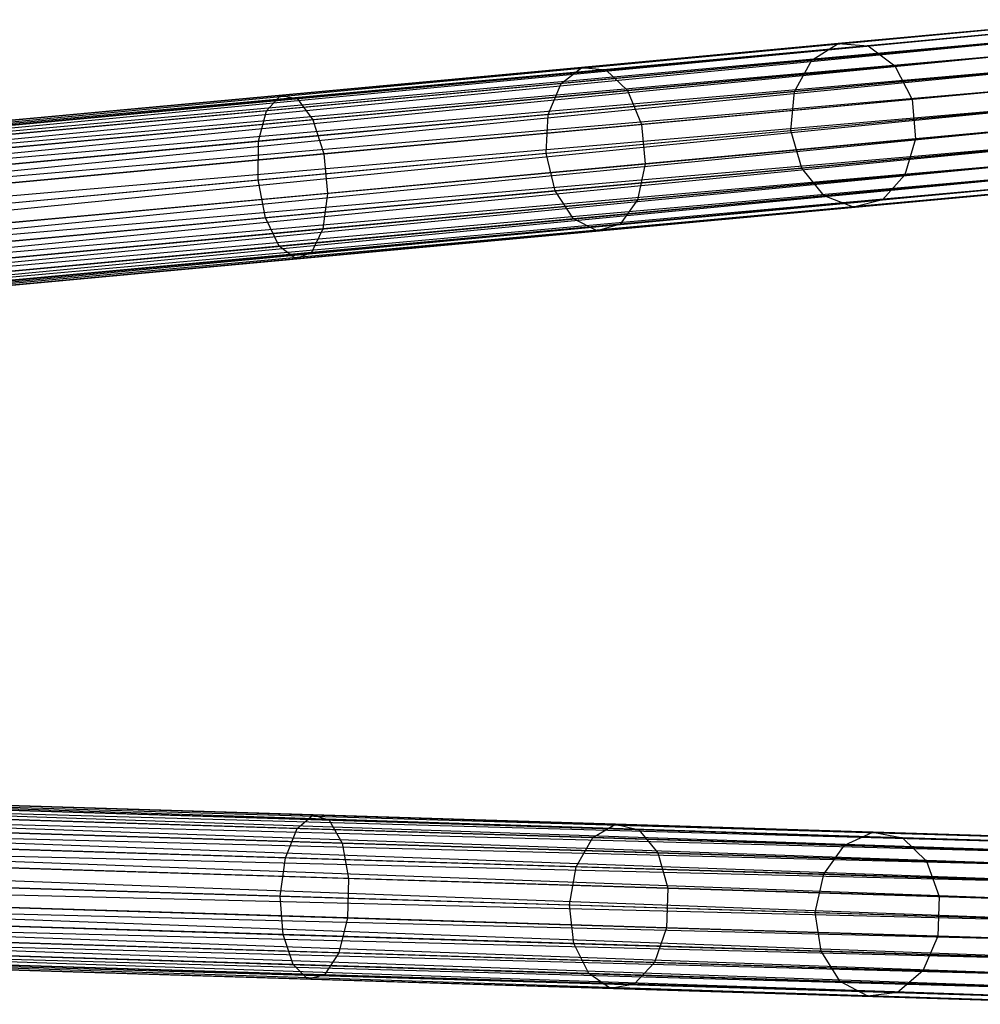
# Model space of a CAD drawing. Extents: x -102 to 101, y -101 to 102.
# Tile 205 of 256: x 66 to 78, y -4 to 8. Entities that reach past the tile are written whole.
import ezdxf

# ---------------------------------------------------------------- set-up
doc = ezdxf.new("R2010")
doc.units = 0
doc.header["$LTSCALE"] = 25.4
doc.layers.get('0').update_dxf_attribs({"linetype": 'CONTINUOUS'})

# ---------------------------------------------------------------- blocks, each defined once
blk = doc.blocks.new('NL2500012268_STL')
at = {"color": 0}
for p, q in [((182.857, 8.439, 327.379), (145.635, 4.99, 327.621)), ((145.635, 4.99, 327.379), (182.857, 8.439, 327.379)), ((182.857, 8.439, 327.379), (145.635, 4.99, 327.621)), ((145.635, 4.99, 327.379), (182.857, 8.439, 327.379)), ((145.635, 4.99, 327.621), (182.862, 8.382, 327.855)), ((145.635, 4.99, 327.621), (182.862, 8.382, 327.855)), ((145.641, 4.932, 327.145), (182.857, 8.439, 327.379)), ((145.641, 4.932, 327.145), (182.857, 8.439, 327.379)), ((145.641, 4.932, 327.855), (182.862, 8.382, 327.855)), ((145.641, 4.932, 327.855), (182.862, 8.382, 327.855)), ((182.862, 8.382, 327.855), (145.651, 4.821, 328.068)), ((182.862, 8.382, 327.855), (145.651, 4.821, 328.068)), ((182.138, 8.372, 37.993), (179.725, 8.149, 34.495)), ((182.138, 8.372, 37.993), (179.725, 8.149, 34.495)), ((182.558, 8.353, 37.765), (180.088, 8.124, 34.185)), ((182.558, 8.353, 37.765), (180.088, 8.124, 34.185)), ((182.873, 8.27, 326.932), (145.641, 4.932, 327.145)), ((182.873, 8.27, 326.932), (145.641, 4.932, 327.145)), ((145.651, 4.821, 326.932), (182.873, 8.27, 326.932)), ((145.651, 4.821, 326.932), (182.873, 8.27, 326.932)), ((145.666, 4.662, 326.751), (182.873, 8.27, 326.932)), ((145.666, 4.662, 326.751), (182.873, 8.27, 326.932)), ((145.651, 4.821, 328.068), (182.887, 8.111, 328.249)), ((145.651, 4.821, 328.068), (182.887, 8.111, 328.249)), ((145.666, 4.662, 328.249), (182.887, 8.111, 328.249)), ((145.666, 4.662, 328.249), (182.887, 8.111, 328.249)), ((182.887, 8.111, 328.249), (145.684, 4.464, 328.385)), ((182.887, 8.111, 328.249), (145.684, 4.464, 328.385)), ((179.725, 8.149, 34.495), (176.627, 7.862, 31.594)), ((179.725, 8.149, 34.495), (176.627, 7.862, 31.594)), ((180.088, 8.124, 34.185), (176.916, 7.831, 31.214)), ((180.088, 8.124, 34.185), (176.916, 7.831, 31.214)), ((181.762, 8.167, 38.207), (179.404, 7.949, 34.788)), ((181.762, 8.167, 38.207), (179.404, 7.949, 34.788)), ((179.404, 7.949, 34.788), (179.725, 8.149, 34.495)), ((179.404, 7.949, 34.788), (179.725, 8.149, 34.495)), ((179.725, 8.149, 34.495), (180.088, 8.124, 34.185)), ((179.725, 8.149, 34.495), (180.088, 8.124, 34.185)), ((180.088, 8.124, 34.185), (180.41, 7.881, 33.927)), ((180.088, 8.124, 34.185), (180.41, 7.881, 33.927)), ((182.928, 8.115, 37.577), (180.41, 7.881, 33.927)), ((182.928, 8.115, 37.577), (180.41, 7.881, 33.927)), ((182.906, 7.913, 326.615), (145.666, 4.662, 326.751)), ((182.906, 7.913, 326.615), (145.666, 4.662, 326.751)), ((145.684, 4.464, 326.615), (182.906, 7.913, 326.615)), ((145.684, 4.464, 326.615), (182.906, 7.913, 326.615)), ((145.705, 4.24, 326.529), (182.906, 7.913, 326.615)), ((145.705, 4.24, 326.529), (182.906, 7.913, 326.615)), ((176.627, 7.862, 31.594), (172.985, 7.524, 29.421)), ((176.627, 7.862, 31.594), (172.985, 7.524, 29.421)), ((179.404, 7.949, 34.788), (176.375, 7.668, 31.952)), ((179.404, 7.949, 34.788), (176.375, 7.668, 31.952)), ((176.375, 7.668, 31.952), (176.627, 7.862, 31.594)), ((176.375, 7.668, 31.952), (176.627, 7.862, 31.594)), ((176.627, 7.862, 31.594), (176.916, 7.831, 31.214)), ((176.627, 7.862, 31.594), (176.916, 7.831, 31.214)), ((180.41, 7.881, 33.927), (177.176, 7.582, 30.898)), ((180.41, 7.881, 33.927), (177.176, 7.582, 30.898)), ((179.198, 7.57, 34.996), (179.404, 7.949, 34.788)), ((179.198, 7.57, 34.996), (179.404, 7.949, 34.788)), ((180.41, 7.881, 33.927), (180.617, 7.475, 33.781)), ((180.41, 7.881, 33.927), (180.617, 7.475, 33.781)), ((176.916, 7.831, 31.214), (173.187, 7.485, 28.989)), ((176.916, 7.831, 31.214), (173.187, 7.485, 28.989)), ((176.916, 7.831, 31.214), (177.176, 7.582, 30.898)), ((176.916, 7.831, 31.214), (177.176, 7.582, 30.898)), ((181.517, 7.785, 38.358), (179.198, 7.57, 34.996)), ((181.517, 7.785, 38.358), (179.198, 7.57, 34.996)), ((145.684, 4.464, 328.385), (182.926, 7.689, 328.471)), ((145.684, 4.464, 328.385), (182.926, 7.689, 328.471)), ((145.705, 4.24, 328.471), (182.926, 7.689, 328.471)), ((145.705, 4.24, 328.471), (182.926, 7.689, 328.471)), ((176.375, 7.668, 31.952), (172.815, 7.338, 29.828)), ((176.375, 7.668, 31.952), (172.815, 7.338, 29.828)), ((176.219, 7.294, 32.206), (176.375, 7.668, 31.952)), ((176.219, 7.294, 32.206), (176.375, 7.668, 31.952)), ((183.162, 7.711, 37.471), (180.617, 7.475, 33.781)), ((183.162, 7.711, 37.471), (180.617, 7.475, 33.781)), ((172.985, 7.524, 29.421), (168.966, 7.152, 28.076)), ((172.985, 7.524, 29.421), (168.966, 7.152, 28.076)), ((172.815, 7.338, 29.828), (172.985, 7.524, 29.421)), ((172.815, 7.338, 29.828), (172.985, 7.524, 29.421)), ((172.985, 7.524, 29.421), (173.187, 7.485, 28.989)), ((172.985, 7.524, 29.421), (173.187, 7.485, 28.989)), ((177.176, 7.582, 30.898), (173.375, 7.229, 28.63)), ((177.176, 7.582, 30.898), (173.375, 7.229, 28.63)), ((179.198, 7.57, 34.996), (176.219, 7.294, 32.206)), ((179.198, 7.57, 34.996), (176.219, 7.294, 32.206)), ((177.176, 7.582, 30.898), (177.348, 7.172, 30.72)), ((177.176, 7.582, 30.898), (177.348, 7.172, 30.72)), ((179.154, 7.099, 35.071), (179.198, 7.57, 34.996)), ((179.154, 7.099, 35.071), (179.198, 7.57, 34.996)), ((145.705, 4.24, 326.529), (182.949, 7.451, 326.5)), ((145.705, 4.24, 326.529), (182.949, 7.451, 326.5)), ((145.727, 4.001, 328.5), (182.949, 7.451, 328.5)), ((145.727, 4.001, 328.5), (182.949, 7.451, 328.5)), ((145.727, 4.001, 326.5), (182.949, 7.451, 326.5)), ((145.727, 4.001, 326.5), (182.949, 7.451, 326.5)), ((145.749, 3.763, 326.529), (182.949, 7.451, 326.5)), ((145.749, 3.763, 326.529), (182.949, 7.451, 326.5)), ((173.187, 7.485, 28.989), (169.072, 7.104, 27.612)), ((173.187, 7.485, 28.989), (169.072, 7.104, 27.612)), ((173.187, 7.485, 28.989), (173.375, 7.229, 28.63)), ((173.187, 7.485, 28.989), (173.375, 7.229, 28.63)), ((180.617, 7.475, 33.781), (177.348, 7.172, 30.72)), ((180.617, 7.475, 33.781), (177.348, 7.172, 30.72)), ((180.617, 7.475, 33.781), (180.661, 6.998, 33.781)), ((180.617, 7.475, 33.781), (180.661, 6.998, 33.781)), ((172.815, 7.338, 29.828), (168.886, 6.974, 28.513)), ((172.815, 7.338, 29.828), (168.886, 6.974, 28.513)), ((172.717, 6.969, 30.116), (172.815, 7.338, 29.828)), ((172.717, 6.969, 30.116), (172.815, 7.338, 29.828)), ((176.219, 7.294, 32.206), (172.717, 6.969, 30.116)), ((176.219, 7.294, 32.206), (172.717, 6.969, 30.116)), ((176.193, 6.825, 32.297), (176.219, 7.294, 32.206)), ((176.193, 6.825, 32.297), (176.219, 7.294, 32.206)), ((179.154, 7.099, 35.071), (181.46, 7.313, 38.413)), ((179.154, 7.099, 35.071), (181.46, 7.313, 38.413)), ((145.749, 3.763, 328.471), (182.971, 7.212, 328.471)), ((145.749, 3.763, 328.471), (182.971, 7.212, 328.471)), ((182.971, 7.212, 328.471), (145.77, 3.539, 328.385)), ((182.971, 7.212, 328.471), (145.77, 3.539, 328.385)), ((173.375, 7.229, 28.63), (169.18, 6.841, 27.227)), ((173.375, 7.229, 28.63), (169.18, 6.841, 27.227)), ((173.375, 7.229, 28.63), (173.506, 6.816, 28.428)), ((173.375, 7.229, 28.63), (173.506, 6.816, 28.428)), ((177.348, 7.172, 30.72), (173.506, 6.816, 28.428)), ((177.348, 7.172, 30.72), (173.506, 6.816, 28.428)), ((177.348, 7.172, 30.72), (177.392, 6.695, 30.72)), ((177.348, 7.172, 30.72), (177.392, 6.695, 30.72)), ((183.206, 7.234, 37.471), (180.661, 6.998, 33.781)), ((183.206, 7.234, 37.471), (180.661, 6.998, 33.781)), ((176.193, 6.825, 32.297), (179.154, 7.099, 35.071)), ((176.193, 6.825, 32.297), (179.154, 7.099, 35.071)), ((179.284, 6.644, 34.996), (179.154, 7.099, 35.071)), ((179.284, 6.644, 34.996), (179.154, 7.099, 35.071)), ((182.991, 6.988, 326.615), (145.749, 3.763, 326.529)), ((182.991, 6.988, 326.615), (145.749, 3.763, 326.529)), ((145.77, 3.539, 326.615), (182.991, 6.988, 326.615)), ((145.77, 3.539, 326.615), (182.991, 6.988, 326.615)), ((145.788, 3.341, 326.751), (182.991, 6.988, 326.615)), ((145.788, 3.341, 326.751), (182.991, 6.988, 326.615)), ((172.717, 6.969, 30.116), (168.852, 6.611, 28.823)), ((172.717, 6.969, 30.116), (168.852, 6.611, 28.823)), ((172.712, 6.502, 30.221), (172.717, 6.969, 30.116)), ((172.712, 6.502, 30.221), (172.717, 6.969, 30.116)), ((180.661, 6.998, 33.781), (177.392, 6.695, 30.72)), ((180.661, 6.998, 33.781), (177.392, 6.695, 30.72)), ((180.661, 6.998, 33.781), (180.532, 6.561, 33.927)), ((180.661, 6.998, 33.781), (180.532, 6.561, 33.927)), ((145.77, 3.539, 328.385), (183.01, 6.79, 328.249)), ((145.77, 3.539, 328.385), (183.01, 6.79, 328.249)), ((145.788, 3.341, 328.249), (183.01, 6.79, 328.249)), ((145.788, 3.341, 328.249), (183.01, 6.79, 328.249)), ((183.01, 6.79, 328.249), (145.803, 3.182, 328.068)), ((183.01, 6.79, 328.249), (145.803, 3.182, 328.068)), ((173.506, 6.816, 28.428), (169.266, 6.423, 27.009)), ((173.506, 6.816, 28.428), (169.266, 6.423, 27.009)), ((172.712, 6.502, 30.221), (176.193, 6.825, 32.297)), ((172.712, 6.502, 30.221), (176.193, 6.825, 32.297)), ((173.506, 6.816, 28.428), (173.55, 6.339, 28.428)), ((173.506, 6.816, 28.428), (173.55, 6.339, 28.428)), ((176.304, 6.368, 32.206), (176.193, 6.825, 32.297)), ((176.304, 6.368, 32.206), (176.193, 6.825, 32.297)), ((181.603, 6.859, 38.358), (179.284, 6.644, 34.996)), ((181.603, 6.859, 38.358), (179.284, 6.644, 34.996)), ((183.05, 6.794, 37.577), (180.532, 6.561, 33.927)), ((183.05, 6.794, 37.577), (180.532, 6.561, 33.927)), ((177.392, 6.695, 30.72), (173.55, 6.339, 28.428)), ((177.392, 6.695, 30.72), (173.55, 6.339, 28.428)), ((177.392, 6.695, 30.72), (177.299, 6.261, 30.898)), ((177.392, 6.695, 30.72), (177.299, 6.261, 30.898)), ((183.025, 6.631, 326.932), (145.788, 3.341, 326.751)), ((183.025, 6.631, 326.932), (145.788, 3.341, 326.751)), ((145.803, 3.182, 326.932), (183.025, 6.631, 326.932)), ((145.803, 3.182, 326.932), (183.025, 6.631, 326.932)), ((145.813, 3.07, 327.145), (183.025, 6.631, 326.932)), ((145.813, 3.07, 327.145), (183.025, 6.631, 326.932)), ((179.284, 6.644, 34.996), (176.304, 6.368, 32.206)), ((179.284, 6.644, 34.996), (176.304, 6.368, 32.206)), ((180.532, 6.561, 33.927), (177.299, 6.261, 30.898)), ((180.532, 6.561, 33.927), (177.299, 6.261, 30.898)), ((179.556, 6.31, 34.788), (179.284, 6.644, 34.996)), ((179.556, 6.31, 34.788), (179.284, 6.644, 34.996)), ((180.532, 6.561, 33.927), (180.261, 6.262, 34.185)), ((180.532, 6.561, 33.927), (180.261, 6.262, 34.185)), ((145.803, 3.182, 328.068), (183.035, 6.519, 327.855)), ((145.803, 3.182, 328.068), (183.035, 6.519, 327.855)), ((145.813, 3.07, 327.855), (183.035, 6.519, 327.855)), ((145.813, 3.07, 327.855), (183.035, 6.519, 327.855)), ((183.04, 6.462, 327.379), (145.813, 3.07, 327.145)), ((183.04, 6.462, 327.379), (145.813, 3.07, 327.145)), ((183.035, 6.519, 327.855), (145.819, 3.013, 327.621)), ((183.035, 6.519, 327.855), (145.819, 3.013, 327.621)), ((145.819, 3.013, 327.379), (183.04, 6.462, 327.379)), ((145.819, 3.013, 327.621), (183.04, 6.462, 327.379)), ((145.819, 3.013, 327.621), (183.04, 6.462, 327.379)), ((145.819, 3.013, 327.379), (183.04, 6.462, 327.379)), ((168.871, 6.146, 28.935), (172.712, 6.502, 30.221)), ((168.871, 6.146, 28.935), (172.712, 6.502, 30.221)), ((172.802, 6.044, 30.116), (172.712, 6.502, 30.221)), ((172.802, 6.044, 30.116), (172.712, 6.502, 30.221)), ((181.914, 6.528, 38.207), (179.556, 6.31, 34.788)), ((181.914, 6.528, 38.207), (179.556, 6.31, 34.788)), ((182.731, 6.491, 37.765), (180.261, 6.262, 34.185)), ((182.731, 6.491, 37.765), (180.261, 6.262, 34.185)), ((173.55, 6.339, 28.428), (169.311, 5.946, 27.009)), ((173.55, 6.339, 28.428), (169.311, 5.946, 27.009)), ((176.304, 6.368, 32.206), (172.802, 6.044, 30.116)), ((176.304, 6.368, 32.206), (172.802, 6.044, 30.116)), ((173.55, 6.339, 28.428), (173.497, 5.909, 28.63)), ((173.55, 6.339, 28.428), (173.497, 5.909, 28.63)), ((176.527, 6.029, 31.952), (176.304, 6.368, 32.206)), ((176.527, 6.029, 31.952), (176.304, 6.368, 32.206)), ((182.321, 6.395, 37.993), (179.908, 6.172, 34.495)), ((182.321, 6.395, 37.993), (179.908, 6.172, 34.495)), ((177.299, 6.261, 30.898), (173.497, 5.909, 28.63)), ((177.299, 6.261, 30.898), (173.497, 5.909, 28.63)), ((179.556, 6.31, 34.788), (176.527, 6.029, 31.952)), ((179.556, 6.31, 34.788), (176.527, 6.029, 31.952)), ((180.261, 6.262, 34.185), (177.089, 5.968, 31.214)), ((180.261, 6.262, 34.185), (177.089, 5.968, 31.214)), ((177.299, 6.261, 30.898), (177.089, 5.968, 31.214)), ((177.299, 6.261, 30.898), (177.089, 5.968, 31.214)), ((179.908, 6.172, 34.495), (179.556, 6.31, 34.788)), ((179.908, 6.172, 34.495), (179.556, 6.31, 34.788)), ((180.261, 6.262, 34.185), (179.908, 6.172, 34.495)), ((180.261, 6.262, 34.185), (179.908, 6.172, 34.495)), ((179.908, 6.172, 34.495), (176.81, 5.885, 31.594)), ((179.908, 6.172, 34.495), (176.81, 5.885, 31.594)), ((172.802, 6.044, 30.116), (168.938, 5.686, 28.823)), ((172.802, 6.044, 30.116), (168.938, 5.686, 28.823)), ((172.967, 5.699, 29.828), (172.802, 6.044, 30.116)), ((172.967, 5.699, 29.828), (172.802, 6.044, 30.116)), ((176.527, 6.029, 31.952), (172.967, 5.699, 29.828)), ((176.527, 6.029, 31.952), (172.967, 5.699, 29.828)), ((177.089, 5.968, 31.214), (173.359, 5.623, 28.989)), ((177.089, 5.968, 31.214), (173.359, 5.623, 28.989)), ((176.81, 5.885, 31.594), (176.527, 6.029, 31.952)), ((176.81, 5.885, 31.594), (176.527, 6.029, 31.952)), ((177.089, 5.968, 31.214), (176.81, 5.885, 31.594)), ((177.089, 5.968, 31.214), (176.81, 5.885, 31.594)), ((173.497, 5.909, 28.63), (169.303, 5.52, 27.227)), ((173.497, 5.909, 28.63), (169.303, 5.52, 27.227)), ((176.81, 5.885, 31.594), (173.168, 5.547, 29.421)), ((176.81, 5.885, 31.594), (173.168, 5.547, 29.421)), ((173.497, 5.909, 28.63), (173.359, 5.623, 28.989)), ((173.497, 5.909, 28.63), (173.359, 5.623, 28.989)), ((172.967, 5.699, 29.828), (169.038, 5.335, 28.513)), ((172.967, 5.699, 29.828), (169.038, 5.335, 28.513)), ((173.359, 5.623, 28.989), (169.244, 5.242, 27.612)), ((173.359, 5.623, 28.989), (169.244, 5.242, 27.612)), ((173.168, 5.547, 29.421), (172.967, 5.699, 29.828)), ((173.168, 5.547, 29.421), (172.967, 5.699, 29.828)), ((173.359, 5.623, 28.989), (173.168, 5.547, 29.421)), ((173.359, 5.623, 28.989), (173.168, 5.547, 29.421)), ((173.168, 5.547, 29.421), (169.149, 5.175, 28.076)), ((173.168, 5.547, 29.421), (169.149, 5.175, 28.076)), ((183.287, -1.482, 327.379), (145.924, -0.331, 327.621)), ((145.924, -0.331, 327.379), (183.287, -1.482, 327.379)), ((183.287, -1.482, 327.379), (145.924, -0.331, 327.621)), ((145.924, -0.331, 327.621), (183.285, -1.54, 327.855)), ((145.924, -0.331, 327.621), (183.285, -1.54, 327.855)), ((145.924, -0.331, 327.379), (183.287, -1.482, 327.379)), ((145.922, -0.389, 327.855), (183.285, -1.54, 327.855)), ((145.922, -0.389, 327.855), (183.285, -1.54, 327.855)), ((183.282, -1.652, 326.932), (145.922, -0.389, 327.145)), ((145.922, -0.389, 327.145), (183.287, -1.482, 327.379)), ((145.922, -0.389, 327.145), (183.287, -1.482, 327.379)), ((183.282, -1.652, 326.932), (145.922, -0.389, 327.145)), ((183.285, -1.54, 327.855), (145.918, -0.5, 328.068)), ((145.918, -0.5, 328.068), (183.277, -1.811, 328.249)), ((145.918, -0.5, 328.068), (183.277, -1.811, 328.249)), ((183.285, -1.54, 327.855), (145.918, -0.5, 328.068)), ((145.918, -0.5, 326.932), (183.282, -1.652, 326.932)), ((145.918, -0.5, 326.932), (183.282, -1.652, 326.932)), ((145.913, -0.66, 328.249), (183.277, -1.811, 328.249)), ((145.913, -0.66, 328.249), (183.277, -1.811, 328.249)), ((183.271, -2.01, 326.615), (145.913, -0.66, 326.751)), ((145.913, -0.66, 326.751), (183.282, -1.652, 326.932)), ((145.913, -0.66, 326.751), (183.282, -1.652, 326.932)), ((183.271, -2.01, 326.615), (145.913, -0.66, 326.751)), ((183.277, -1.811, 328.249), (145.907, -0.859, 328.385)), ((145.907, -0.859, 328.385), (183.264, -2.235, 328.471)), ((145.907, -0.859, 328.385), (183.264, -2.235, 328.471)), ((183.277, -1.811, 328.249), (145.907, -0.859, 328.385)), ((145.907, -0.859, 326.615), (183.271, -2.01, 326.615)), ((145.907, -0.859, 326.615), (183.271, -2.01, 326.615)), ((173.377, -1.177, 29.421), (169.343, -1.052, 28.076)), ((173.377, -1.177, 29.421), (169.343, -1.052, 28.076)), ((145.9, -1.084, 328.471), (183.264, -2.235, 328.471)), ((145.9, -1.084, 328.471), (183.264, -2.235, 328.471)), ((145.9, -1.084, 326.529), (183.256, -2.474, 326.5)), ((145.9, -1.084, 326.529), (183.256, -2.474, 326.5)), ((145.9, -1.084, 326.529), (183.271, -2.01, 326.615)), ((145.9, -1.084, 326.529), (183.271, -2.01, 326.615)), ((173.573, -1.24, 28.989), (169.442, -1.113, 27.612)), ((173.573, -1.24, 28.989), (169.442, -1.113, 27.612)), ((173.186, -1.341, 29.828), (173.377, -1.177, 29.421)), ((173.186, -1.341, 29.828), (173.377, -1.177, 29.421)), ((173.377, -1.177, 29.421), (173.573, -1.24, 28.989)), ((177.033, -1.289, 31.594), (173.377, -1.177, 29.421)), ((177.033, -1.289, 31.594), (173.377, -1.177, 29.421)), ((173.377, -1.177, 29.421), (173.573, -1.24, 28.989)), ((173.186, -1.341, 29.828), (169.242, -1.219, 28.513)), ((173.186, -1.341, 29.828), (169.242, -1.219, 28.513)), ((173.573, -1.24, 28.989), (173.728, -1.517, 28.63)), ((177.316, -1.356, 31.214), (173.573, -1.24, 28.989)), ((177.316, -1.356, 31.214), (173.573, -1.24, 28.989)), ((173.573, -1.24, 28.989), (173.728, -1.517, 28.63)), ((176.759, -1.451, 31.952), (177.033, -1.289, 31.594)), ((176.759, -1.451, 31.952), (177.033, -1.289, 31.594)), ((177.033, -1.289, 31.594), (177.316, -1.356, 31.214)), ((180.143, -1.385, 34.495), (177.033, -1.289, 31.594)), ((180.143, -1.385, 34.495), (177.033, -1.289, 31.594)), ((177.033, -1.289, 31.594), (177.316, -1.356, 31.214)), ((145.893, -1.323, 328.5), (183.256, -2.474, 328.5)), ((145.893, -1.323, 328.5), (183.256, -2.474, 328.5)), ((145.893, -1.323, 326.5), (183.256, -2.474, 326.5)), ((145.893, -1.323, 326.5), (183.256, -2.474, 326.5)), ((173.728, -1.517, 28.63), (169.517, -1.388, 27.227)), ((173.728, -1.517, 28.63), (169.517, -1.388, 27.227)), ((173.043, -1.695, 30.116), (173.186, -1.341, 29.828)), ((173.043, -1.695, 30.116), (173.186, -1.341, 29.828)), ((176.759, -1.451, 31.952), (173.186, -1.341, 29.828)), ((176.759, -1.451, 31.952), (173.186, -1.341, 29.828)), ((177.316, -1.356, 31.214), (177.544, -1.635, 30.898)), ((180.5, -1.454, 34.185), (177.316, -1.356, 31.214)), ((180.5, -1.454, 34.185), (177.316, -1.356, 31.214)), ((177.316, -1.356, 31.214), (177.544, -1.635, 30.898)), ((179.799, -1.544, 34.788), (180.143, -1.385, 34.495)), ((179.799, -1.544, 34.788), (180.143, -1.385, 34.495)), ((180.143, -1.385, 34.495), (180.5, -1.454, 34.185)), ((182.565, -1.46, 37.993), (180.143, -1.385, 34.495)), ((182.565, -1.46, 37.993), (180.143, -1.385, 34.495)), ((180.143, -1.385, 34.495), (180.5, -1.454, 34.185)), ((173.728, -1.517, 28.63), (173.807, -1.944, 28.428)), ((177.544, -1.635, 30.898), (173.728, -1.517, 28.63)), ((177.544, -1.635, 30.898), (173.728, -1.517, 28.63)), ((173.728, -1.517, 28.63), (173.807, -1.944, 28.428)), ((176.558, -1.803, 32.206), (176.759, -1.451, 31.952)), ((176.558, -1.803, 32.206), (176.759, -1.451, 31.952)), ((179.799, -1.544, 34.788), (176.759, -1.451, 31.952)), ((179.799, -1.544, 34.788), (176.759, -1.451, 31.952)), ((179.549, -1.895, 34.996), (179.799, -1.544, 34.788)), ((179.549, -1.895, 34.996), (179.799, -1.544, 34.788)), ((182.167, -1.617, 38.207), (179.799, -1.544, 34.788)), ((182.167, -1.617, 38.207), (179.799, -1.544, 34.788)), ((180.5, -1.454, 34.185), (180.79, -1.735, 33.927)), ((182.98, -1.53, 37.765), (180.5, -1.454, 34.185)), ((182.98, -1.53, 37.765), (180.5, -1.454, 34.185)), ((180.5, -1.454, 34.185), (180.79, -1.735, 33.927)), ((145.886, -1.562, 326.529), (183.256, -2.474, 326.5)), ((183.242, -2.939, 326.615), (145.886, -1.562, 326.529)), ((183.242, -2.939, 326.615), (145.886, -1.562, 326.529)), ((145.886, -1.562, 328.471), (183.249, -2.713, 328.471)), ((145.886, -1.562, 328.471), (183.249, -2.713, 328.471)), ((145.886, -1.562, 326.529), (183.256, -2.474, 326.5)), ((173.043, -1.695, 30.116), (169.164, -1.575, 28.823)), ((173.043, -1.695, 30.116), (169.164, -1.575, 28.823)), ((177.544, -1.635, 30.898), (177.664, -2.063, 30.72)), ((180.79, -1.735, 33.927), (177.544, -1.635, 30.898)), ((180.79, -1.735, 33.927), (177.544, -1.635, 30.898)), ((177.544, -1.635, 30.898), (177.664, -2.063, 30.72)), ((172.981, -2.158, 30.221), (173.043, -1.695, 30.116)), ((172.981, -2.158, 30.221), (173.043, -1.695, 30.116)), ((176.558, -1.803, 32.206), (173.043, -1.695, 30.116)), ((176.558, -1.803, 32.206), (173.043, -1.695, 30.116)), ((180.79, -1.735, 33.927), (180.945, -2.164, 33.781)), ((183.317, -1.813, 37.577), (180.79, -1.735, 33.927)), ((183.317, -1.813, 37.577), (180.79, -1.735, 33.927)), ((180.79, -1.735, 33.927), (180.945, -2.164, 33.781)), ((145.879, -1.788, 326.615), (183.242, -2.939, 326.615)), ((145.879, -1.788, 326.615), (183.242, -2.939, 326.615)), ((183.249, -2.713, 328.471), (145.879, -1.788, 328.385)), ((145.879, -1.788, 328.385), (183.236, -3.137, 328.249)), ((145.879, -1.788, 328.385), (183.236, -3.137, 328.249)), ((183.249, -2.713, 328.471), (145.879, -1.788, 328.385)), ((173.807, -1.944, 28.428), (169.552, -1.813, 27.009)), ((173.807, -1.944, 28.428), (169.552, -1.813, 27.009)), ((176.475, -2.265, 32.297), (176.558, -1.803, 32.206)), ((176.475, -2.265, 32.297), (176.558, -1.803, 32.206)), ((179.549, -1.895, 34.996), (176.558, -1.803, 32.206)), ((179.549, -1.895, 34.996), (176.558, -1.803, 32.206)), ((179.448, -2.357, 35.071), (179.549, -1.895, 34.996)), ((179.448, -2.357, 35.071), (179.549, -1.895, 34.996)), ((181.877, -1.967, 38.358), (179.549, -1.895, 34.996)), ((181.877, -1.967, 38.358), (179.549, -1.895, 34.996)), ((183.231, -3.297, 326.932), (145.873, -1.986, 326.751)), ((145.873, -1.986, 326.751), (183.242, -2.939, 326.615)), ((145.873, -1.986, 326.751), (183.242, -2.939, 326.615)), ((183.231, -3.297, 326.932), (145.873, -1.986, 326.751)), ((145.873, -1.986, 328.249), (183.236, -3.137, 328.249)), ((145.873, -1.986, 328.249), (183.236, -3.137, 328.249)), ((173.807, -1.944, 28.428), (173.793, -2.422, 28.428)), ((173.807, -1.944, 28.428), (173.793, -2.422, 28.428)), ((177.664, -2.063, 30.72), (173.807, -1.944, 28.428)), ((177.664, -2.063, 30.72), (173.807, -1.944, 28.428)), ((169.125, -2.039, 28.935), (172.981, -2.158, 30.221)), ((169.125, -2.039, 28.935), (172.981, -2.158, 30.221)), ((177.664, -2.063, 30.72), (177.649, -2.541, 30.72)), ((177.664, -2.063, 30.72), (177.649, -2.541, 30.72)), ((180.945, -2.164, 33.781), (177.664, -2.063, 30.72)), ((180.945, -2.164, 33.781), (177.664, -2.063, 30.72)), ((183.226, -3.466, 327.379), (145.864, -2.258, 327.145)), ((145.864, -2.258, 327.145), (183.231, -3.297, 326.932)), ((145.864, -2.258, 327.145), (183.231, -3.297, 326.932)), ((183.226, -3.466, 327.379), (145.864, -2.258, 327.145)), ((145.864, -2.258, 327.855), (183.227, -3.409, 327.855)), ((145.864, -2.258, 327.855), (183.227, -3.409, 327.855)), ((145.868, -2.146, 326.932), (183.231, -3.297, 326.932)), ((145.868, -2.146, 326.932), (183.231, -3.297, 326.932)), ((183.236, -3.137, 328.249), (145.868, -2.146, 328.068)), ((145.868, -2.146, 328.068), (183.227, -3.409, 327.855)), ((145.868, -2.146, 328.068), (183.227, -3.409, 327.855)), ((183.236, -3.137, 328.249), (145.868, -2.146, 328.068)), ((173.014, -2.624, 30.116), (172.981, -2.158, 30.221)), ((172.981, -2.158, 30.221), (176.475, -2.265, 32.297)), ((172.981, -2.158, 30.221), (176.475, -2.265, 32.297)), ((173.014, -2.624, 30.116), (172.981, -2.158, 30.221)), ((180.945, -2.164, 33.781), (180.93, -2.642, 33.781)), ((180.945, -2.164, 33.781), (180.93, -2.642, 33.781)), ((183.5, -2.242, 37.471), (180.945, -2.164, 33.781)), ((183.5, -2.242, 37.471), (180.945, -2.164, 33.781)), ((145.862, -2.315, 327.379), (183.226, -3.466, 327.379)), ((145.862, -2.315, 327.621), (183.226, -3.466, 327.379)), ((183.227, -3.409, 327.855), (145.862, -2.315, 327.621)), ((145.862, -2.315, 327.621), (183.226, -3.466, 327.379)), ((145.862, -2.315, 327.379), (183.226, -3.466, 327.379)), ((183.227, -3.409, 327.855), (145.862, -2.315, 327.621)), ((173.793, -2.422, 28.428), (169.537, -2.291, 27.009)), ((173.793, -2.422, 28.428), (169.537, -2.291, 27.009)), ((176.529, -2.732, 32.206), (176.475, -2.265, 32.297)), ((176.475, -2.265, 32.297), (179.448, -2.357, 35.071)), ((176.475, -2.265, 32.297), (179.448, -2.357, 35.071)), ((176.529, -2.732, 32.206), (176.475, -2.265, 32.297)), ((179.52, -2.824, 34.996), (179.448, -2.357, 35.071)), ((179.448, -2.357, 35.071), (181.762, -2.428, 38.413)), ((179.448, -2.357, 35.071), (181.762, -2.428, 38.413)), ((179.52, -2.824, 34.996), (179.448, -2.357, 35.071)), ((173.793, -2.422, 28.428), (173.687, -2.843, 28.63)), ((173.793, -2.422, 28.428), (173.687, -2.843, 28.63)), ((177.649, -2.541, 30.72), (173.793, -2.422, 28.428)), ((177.649, -2.541, 30.72), (173.793, -2.422, 28.428)), ((173.014, -2.624, 30.116), (169.135, -2.504, 28.823)), ((173.014, -2.624, 30.116), (169.135, -2.504, 28.823)), ((177.649, -2.541, 30.72), (177.503, -2.96, 30.898)), ((177.649, -2.541, 30.72), (177.503, -2.96, 30.898)), ((180.93, -2.642, 33.781), (177.649, -2.541, 30.72)), ((180.93, -2.642, 33.781), (177.649, -2.541, 30.72)), ((173.687, -2.843, 28.63), (169.476, -2.713, 27.227)), ((173.687, -2.843, 28.63), (169.476, -2.713, 27.227)), ((173.135, -2.986, 29.828), (173.014, -2.624, 30.116)), ((176.529, -2.732, 32.206), (173.014, -2.624, 30.116)), ((173.135, -2.986, 29.828), (173.014, -2.624, 30.116)), ((176.529, -2.732, 32.206), (173.014, -2.624, 30.116)), ((176.709, -3.096, 31.952), (176.529, -2.732, 32.206)), ((179.52, -2.824, 34.996), (176.529, -2.732, 32.206)), ((176.709, -3.096, 31.952), (176.529, -2.732, 32.206)), ((179.52, -2.824, 34.996), (176.529, -2.732, 32.206)), ((180.93, -2.642, 33.781), (180.749, -3.06, 33.927)), ((180.93, -2.642, 33.781), (180.749, -3.06, 33.927)), ((183.485, -2.721, 37.471), (180.93, -2.642, 33.781)), ((183.485, -2.721, 37.471), (180.93, -2.642, 33.781)), ((173.687, -2.843, 28.63), (173.515, -3.11, 28.989)), ((173.687, -2.843, 28.63), (173.515, -3.11, 28.989)), ((177.503, -2.96, 30.898), (173.687, -2.843, 28.63)), ((177.503, -2.96, 30.898), (173.687, -2.843, 28.63)), ((179.749, -3.19, 34.788), (179.52, -2.824, 34.996)), ((181.848, -2.896, 38.358), (179.52, -2.824, 34.996)), ((179.749, -3.19, 34.788), (179.52, -2.824, 34.996)), ((181.848, -2.896, 38.358), (179.52, -2.824, 34.996)), ((173.135, -2.986, 29.828), (169.191, -2.864, 28.513)), ((173.135, -2.986, 29.828), (169.191, -2.864, 28.513)), ((177.503, -2.96, 30.898), (177.258, -3.225, 31.214)), ((177.503, -2.96, 30.898), (177.258, -3.225, 31.214)), ((180.749, -3.06, 33.927), (177.503, -2.96, 30.898)), ((180.749, -3.06, 33.927), (177.503, -2.96, 30.898)), ((173.316, -3.161, 29.421), (169.281, -3.037, 28.076)), ((173.316, -3.161, 29.421), (169.281, -3.037, 28.076)), ((173.515, -3.11, 28.989), (169.384, -2.982, 27.612)), ((173.515, -3.11, 28.989), (169.384, -2.982, 27.612)), ((173.316, -3.161, 29.421), (173.135, -2.986, 29.828)), ((176.709, -3.096, 31.952), (173.135, -2.986, 29.828)), ((173.316, -3.161, 29.421), (173.135, -2.986, 29.828)), ((176.709, -3.096, 31.952), (173.135, -2.986, 29.828)), ((180.749, -3.06, 33.927), (180.443, -3.323, 34.185)), ((180.749, -3.06, 33.927), (180.443, -3.323, 34.185)), ((183.277, -3.138, 37.577), (180.749, -3.06, 33.927)), ((183.277, -3.138, 37.577), (180.749, -3.06, 33.927)), ((173.515, -3.11, 28.989), (173.316, -3.161, 29.421)), ((173.515, -3.11, 28.989), (173.316, -3.161, 29.421)), ((176.972, -3.274, 31.594), (173.316, -3.161, 29.421)), ((176.972, -3.274, 31.594), (173.316, -3.161, 29.421)), ((177.258, -3.225, 31.214), (173.515, -3.11, 28.989)), ((177.258, -3.225, 31.214), (173.515, -3.11, 28.989)), ((176.972, -3.274, 31.594), (176.709, -3.096, 31.952)), ((179.749, -3.19, 34.788), (176.709, -3.096, 31.952)), ((176.972, -3.274, 31.594), (176.709, -3.096, 31.952)), ((179.749, -3.19, 34.788), (176.709, -3.096, 31.952)), ((180.082, -3.37, 34.495), (179.749, -3.19, 34.788)), ((182.116, -3.262, 38.207), (179.749, -3.19, 34.788)), ((180.082, -3.37, 34.495), (179.749, -3.19, 34.788)), ((182.116, -3.262, 38.207), (179.749, -3.19, 34.788)), ((177.258, -3.225, 31.214), (176.972, -3.274, 31.594)), ((177.258, -3.225, 31.214), (176.972, -3.274, 31.594)), ((180.082, -3.37, 34.495), (176.972, -3.274, 31.594)), ((180.082, -3.37, 34.495), (176.972, -3.274, 31.594)), ((180.443, -3.323, 34.185), (177.258, -3.225, 31.214)), ((180.443, -3.323, 34.185), (177.258, -3.225, 31.214)), ((180.443, -3.323, 34.185), (180.082, -3.37, 34.495)), ((180.443, -3.323, 34.185), (180.082, -3.37, 34.495)), ((182.923, -3.399, 37.765), (180.443, -3.323, 34.185)), ((182.923, -3.399, 37.765), (180.443, -3.323, 34.185)), ((182.504, -3.444, 37.993), (180.082, -3.37, 34.495)), ((182.504, -3.444, 37.993), (180.082, -3.37, 34.495))]:
    blk.add_line(p, q, dxfattribs=at)

msp = doc.modelspace()

# ---------------------------------------------------------------- block references
at = {"color": 0}
msp.add_blockref('NL2500012268_STL', (-103.369, -0.081, -1716.928), dxfattribs=at)

doc.saveas('drawing.dxf')
